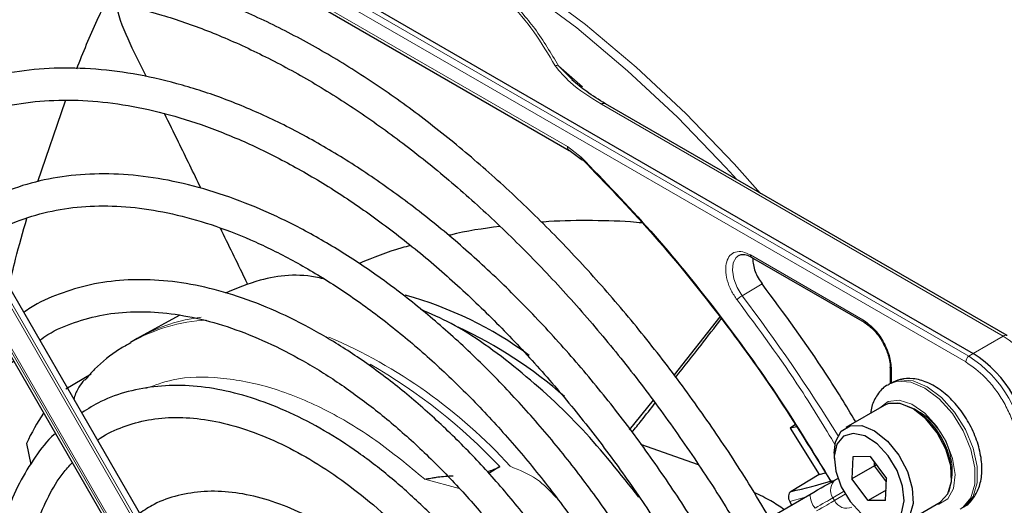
# Paper-space layout 'Blatt4' of a CAD drawing. Header units: millimetres. Extents: x 5 to 418, y 2 to 292.
# Tile 72 of 111: x 129.6 to 139.87, y 212.45 to 217.51. Entities that reach past the tile are written whole.
import ezdxf

# ---------------------------------------------------------------- set-up
doc = ezdxf.new("R2010")
doc.units = ezdxf.units.MM

psp = doc.layouts.new('Blatt4')

# ---------------------------------------------------------------- linework, layer by layer
at = {"color": 7, "linetype": 'Continuous', "lineweight": 18}
for p, q in [((139.503, 214), (126.527, 221.49)), ((139.471, 213.94), (126.495, 221.431)), ((130.649, 218.88), (135.317, 216.185)), ((131.673, 210.768), (127.677, 217.69)), ((127.7, 217.704), (131.697, 210.781)), ((131.475, 210.654), (127.479, 217.576)), ((127.495, 217.585), (131.492, 210.663)), ((135.224, 217.027), (135.473, 216.808)), ((135.671, 216.628), (139.86, 214.21)), ((135.317, 216.185), (135.459, 216.076)), ((137.224, 215.056), (138.398, 214.378)), ((137.346, 214.755), (137.138, 214.631)), ((139.86, 214.21), (139.546, 214.029)), ((139.546, 214.029), (139.503, 214)), ((138.697, 213.86), (138.697, 213.719)), ((134.187, 212.621), (133.828, 212.719)), ((138.196, 212.589), (138.085, 212.524)), ((138.102, 212.495), (138.213, 212.56)), ((137.786, 212.525), (137.634, 212.484)), ((138.085, 212.524), (138.102, 212.495))]:
    psp.add_line(p, q, dxfattribs=at)
at = {"color": 7, "linetype": 'Continuous', "lineweight": 25}
for p, q in [((126.571, 221.52), (139.546, 214.029)), ((130.666, 218.842), (135.335, 216.146)), ((131.752, 210.813), (127.755, 217.735)), ((127.455, 217.562), (131.451, 210.64)), ((130.926, 216.914), (130.779, 217.212)), ((135.405, 216.848), (135.224, 217.027)), ((129.794, 215.821), (130.081, 216.664)), ((139.901, 214.214), (135.712, 216.632)), ((135.334, 216.147), (135.459, 216.053)), ((137.234, 215.033), (138.409, 214.355)), ((131.268, 214.425), (130.862, 214.202)), ((136.906, 214.41), (136.428, 213.806)), ((130.831, 214.185), (130.76, 214.144)), ((130.862, 214.202), (130.831, 214.185)), ((138.682, 213.881), (138.682, 213.716)), ((130.087, 213.661), (130.351, 213.815)), ((138.689, 213.72), (138.665, 213.706)), ((136.211, 213.54), (135.96, 213.233)), ((138.619, 213.487), (138.218, 213.256)), ((137.693, 213.287), (137.64, 213.248)), ((137.708, 213.264), (137.64, 213.248)), ((137.64, 213.248), (137.94, 212.767)), ((129.675, 213.091), (129.72, 212.871)), ((136.684, 212.866), (136.083, 213.08)), ((138.098, 212.989), (138.098, 212.934)), ((138.292, 212.95), (138.281, 212.721)), ((138.474, 212.953), (138.292, 212.95)), ((138.474, 212.953), (138.645, 212.725)), ((134.612, 212.85), (134.496, 212.778)), ((138.517, 212.857), (138.281, 212.721)), ((138.517, 212.857), (138.519, 212.893)), ((138.541, 212.862), (138.517, 212.857)), ((138.643, 212.69), (138.517, 212.857)), ((137.94, 212.767), (137.648, 212.59)), ((137.94, 212.767), (138.008, 212.784)), ((138.116, 212.715), (138.135, 212.726)), ((138.452, 212.494), (138.281, 212.721)), ((138.634, 212.496), (138.645, 212.725)), ((137.495, 212.357), (137.845, 212.559)), ((138.639, 212.602), (138.452, 212.494)), ((137.634, 212.484), (137.654, 212.448)), ((138.634, 212.496), (138.452, 212.494)), ((138.802, 212.245), (139.202, 212.477))]:
    psp.add_line(p, q, dxfattribs=at)
at = {"color": 7, "linetype": 'Continuous', "lineweight": 18, "flags": 128}
for points in [[(131.119, 219.283), (131.272, 219.28), (131.771, 219.234), (132.286, 219.135), (132.812, 218.981), (133.346, 218.776), (133.886, 218.519), (134.428, 218.212), (134.969, 217.857), (135.505, 217.457), (136.034, 217.013), (136.552, 216.529), (137.055, 216.007), (137.331, 215.698)], [(137.083, 215.841), (136.968, 215.968), (136.463, 216.491), (135.943, 216.977), (135.413, 217.423), (134.875, 217.824), (134.333, 218.18), (133.789, 218.488), (133.248, 218.745), (132.711, 218.952), (132.184, 219.105), (131.933, 219.16)], [(137.138, 214.631), (137.085, 214.716), (137.05, 214.808), (137.036, 214.896), (137.044, 214.973), (137.075, 215.029), (137.107, 215.053)], [(138.669, 213.708), (138.759, 213.738), (138.896, 213.729), (139.045, 213.666), (139.194, 213.554), (139.331, 213.402), (139.444, 213.222), (139.524, 213.028), (139.566, 212.837), (139.565, 212.664), (139.522, 212.522), (139.44, 212.424), (139.412, 212.405)], [(139.439, 212.421), (139.464, 212.437), (139.546, 212.536), (139.589, 212.678), (139.589, 212.851), (139.548, 213.042), (139.467, 213.235), (139.354, 213.415), (139.218, 213.568), (139.069, 213.68), (138.92, 213.743), (138.782, 213.752), (138.689, 213.72)], [(139.156, 212.45), (139.188, 212.456), (139.282, 212.514), (139.341, 212.621), (139.358, 212.766), (139.333, 212.934), (139.267, 213.109), (139.166, 213.272), (139.043, 213.406), (138.908, 213.5), (138.776, 213.541), (138.66, 213.528), (138.573, 213.46)], [(138.085, 212.524), (138.068, 212.514), (138.048, 212.503), (138.027, 212.49), (138.004, 212.477), (137.979, 212.463), (137.953, 212.448), (137.926, 212.432), (137.898, 212.416)], [(137.915, 212.388), (137.943, 212.403), (137.97, 212.419), (137.996, 212.434), (138.02, 212.448), (138.043, 212.462), (138.065, 212.474), (138.084, 212.485), (138.102, 212.495)]]:
    psp.add_lwpolyline(points, dxfattribs=at)
at = {"color": 7, "linetype": 'Continuous', "lineweight": 25, "flags": 128}
for points in [[(139.202, 212.477), (139.207, 212.48), (139.284, 212.564), (139.321, 212.694), (139.313, 212.855), (139.262, 213.03), (139.172, 213.2), (139.054, 213.346), (138.921, 213.452), (138.786, 213.508), (138.665, 213.506), (138.619, 213.487)], [(138.098, 212.989), (138.113, 213.108), (138.17, 213.217), (138.265, 213.275), (138.386, 213.276), (138.52, 213.221), (138.654, 213.114), (138.771, 212.968), (138.861, 212.799), (138.912, 212.624), (138.92, 212.463), (138.884, 212.333), (138.807, 212.248), (138.698, 212.218), (138.698, 212.218)], [(138.629, 212.252), (138.73, 212.281), (138.799, 212.364), (138.828, 212.491), (138.812, 212.645), (138.755, 212.809), (138.662, 212.962), (138.545, 213.087), (138.418, 213.168), (138.297, 213.195), (138.196, 213.165), (138.127, 213.082), (138.098, 212.956), (138.114, 212.801), (138.171, 212.638), (138.264, 212.484), (138.381, 212.359), (138.508, 212.279), (138.629, 212.252)], [(137.845, 212.559), (137.885, 212.582), (137.924, 212.605), (137.962, 212.626), (137.998, 212.647), (138.031, 212.666), (138.063, 212.684), (138.091, 212.701), (138.116, 212.715)]]:
    psp.add_lwpolyline(points, dxfattribs=at)
at = {"color": 7, "linetype": 'Continuous', "lineweight": 18}
for centre, radius, start, end in [((135.695, 216.594), 0.0419, 65.6929, 125.6176), ((122.477, 203.508), 18.402, 31.6747, 37.1862), ((131.712, 212.644), 1.775, 96.9623, 118.5981), ((131.658, 212.558), 1.822, 93.2506, 119.5171), ((130.656, 209.148), 5.499, 42.3553, 66.7273), ((139.884, 214.176), 0.0419, 65.6929, 125.6176), ((139.169, 213.131), 1.281, 2.6055, 57.3945), ((139.548, 213.937), 0.0777, 125.6892, 177.1989), ((138.817, 212.928), 1.272, 2.6055, 57.3945), ((130.256, 208.716), 6.005, 43.5031, 60.0024), ((138.604, 212.805), 0.724, 342.0933, 77.9013), ((138.198, 212.604), 0.138, 126.3512, 215.1851), ((138.089, 212.568), 0.244, 182.2032, 218.6037), ((138.228, 212.553), 0.138, 204.8163, 293.6431)]:
    psp.add_arc(centre, radius, start, end, dxfattribs=at)
at = {"color": 7, "linetype": 'Continuous', "lineweight": 25}
for centre, radius, start, end in [((132.602, 210.886), 3.887, 53.4485, 74.7255), ((132.195, 210.057), 4.686, 48.726, 64.9889), ((138.856, 212.95), 1.281, 2.6055, 57.3945), ((131.717, 212.142), 2.251, 145.8395, 155.0841), ((138.511, 212.751), 0.812, 0.4784, 59.5162), ((136.424, 218.128), 5.672, 282.4627, 286.9624)]:
    psp.add_arc(centre, radius, start, end, dxfattribs=at)
for points, knots in [([(137.583, 219.743), (137.837, 219.566), (138.346, 219.211), (139.097, 218.565), (139.827, 217.842), (140.523, 217.046), (141.179, 216.194), (141.572, 215.587), (141.768, 215.285)], [0, 0, 0, 0, 0.16549, 0.332238, 0.5, 0.66775, 0.834504, 1, 1, 1, 1]), ([(137.421, 212.314), (137.351, 212.433), (137.162, 212.756), (136.824, 213.264), (136.415, 213.834), (135.983, 214.379), (135.534, 214.897), (135.069, 215.385), (134.59, 215.839), (134.101, 216.259), (133.604, 216.64), (133.101, 216.982), (132.595, 217.281), (132.089, 217.537), (131.586, 217.747), (131.089, 217.911), (130.599, 218.028), (130.121, 218.096), (129.657, 218.115), (129.21, 218.084), (128.781, 218.006), (128.377, 217.877), (128.06, 217.74), (127.889, 217.63), (127.836, 217.596)], [0, 0, 0, 0, 0.027836, 0.075404, 0.122977, 0.170555, 0.218143, 0.265742, 0.313355, 0.360985, 0.408634, 0.456301, 0.503986, 0.551687, 0.599395, 0.647094, 0.694763, 0.742373, 0.789887, 0.837268, 0.884487, 0.931535, 0.978434, 1, 1, 1, 1]), ([(128.002, 217.307), (128.05, 217.338), (128.207, 217.441), (128.503, 217.568), (128.886, 217.688), (129.293, 217.758), (129.718, 217.781), (130.16, 217.756), (130.617, 217.684), (131.085, 217.565), (131.562, 217.4), (132.046, 217.189), (132.534, 216.933), (133.023, 216.635), (133.51, 216.295), (133.993, 215.916), (134.468, 215.499), (134.933, 215.048), (135.386, 214.563), (135.823, 214.049), (136.242, 213.508), (136.639, 212.942), (136.937, 212.487), (137.093, 212.217), (137.133, 212.147)], [0, 0, 0, 0, 0.0209899, 0.069851, 0.1186882, 0.1673891, 0.2158993, 0.2642148, 0.3123657, 0.3603953, 0.4083456, 0.456251, 0.5041365, 0.5520177, 0.5999032, 0.6477998, 0.6957108, 0.7436373, 0.7915784, 0.8395326, 0.8874977, 0.9354713, 0.9834506, 1, 1, 1, 1]), ([(130.199, 216.996), (130.268, 217.167), (130.363, 217.406), (130.475, 217.631), (130.507, 217.694)], [0, 0, 0, 0, 0.717609, 1, 1, 1, 1]), ([(130.779, 217.212), (130.72, 217.339), (130.649, 217.49), (130.615, 217.652), (130.609, 217.678)], [0, 0, 0, 0, 0.838404, 1, 1, 1, 1]), ([(136.817, 211.965), (136.744, 212.088), (136.559, 212.4), (136.234, 212.883), (135.846, 213.411), (135.437, 213.912), (135.011, 214.386), (134.57, 214.828), (134.117, 215.236), (133.654, 215.607), (133.185, 215.938), (132.713, 216.229), (132.239, 216.476), (131.768, 216.678), (131.301, 216.833), (130.843, 216.941), (130.396, 217), (129.963, 217.01), (129.548, 216.97), (129.152, 216.883), (128.783, 216.743), (128.544, 216.631), (128.437, 216.555), (128.437, 216.555)], [0, 0, 0, 0, 0.032875, 0.083822, 0.134775, 0.185738, 0.236713, 0.287705, 0.338718, 0.389753, 0.440814, 0.491899, 0.543005, 0.594125, 0.645237, 0.696311, 0.747305, 0.798171, 0.848856, 0.899324, 0.949573, 0.99965, 1, 1, 1, 1]), ([(135.712, 216.632), (135.645, 216.673), (135.518, 216.751), (135.414, 216.839), (135.364, 216.881)], [0, 0, 0, 0, 0.527814, 1, 1, 1, 1]), ([(128.607, 216.26), (128.663, 216.297), (128.822, 216.399), (129.113, 216.518), (129.475, 216.619), (129.859, 216.67), (130.261, 216.674), (130.679, 216.63), (131.11, 216.54), (131.551, 216.402), (132, 216.219), (132.453, 215.992), (132.908, 215.721), (133.362, 215.408), (133.812, 215.056), (134.255, 214.666), (134.687, 214.242), (135.106, 213.785), (135.51, 213.299), (135.894, 212.787), (136.236, 212.286), (136.439, 211.95), (136.529, 211.799)], [0, 0, 0, 0, 0.02882, 0.081368, 0.133858, 0.186143, 0.238166, 0.289941, 0.341521, 0.392971, 0.444344, 0.49568, 0.547008, 0.598338, 0.649681, 0.701044, 0.752426, 0.803828, 0.855246, 0.906678, 0.95812, 1, 1, 1, 1]), ([(131.496, 215.749), (131.418, 215.91), (131.291, 216.171), (131.163, 216.432), (131.114, 216.531)], [0, 0, 0, 0, 0.618379, 1, 1, 1, 1]), ([(135.459, 216.076), (135.458, 216.072), (135.456, 216.065), (135.456, 216.056), (135.46, 216.049), (135.468, 216.046), (135.474, 216.047), (135.476, 216.048)], [0, 0, 0, 0, 0.185198, 0.353278, 0.637072, 0.852757, 1, 1, 1, 1]), ([(135.459, 216.076), (135.704, 215.823), (136.194, 215.316), (136.884, 214.467), (137.516, 213.595), (137.886, 212.987), (138.061, 212.699)], [0, 0, 0, 0, 0.255028, 0.511552, 0.768077, 1, 1, 1, 1]), ([(135.476, 216.048), (135.715, 215.801), (136.192, 215.308), (136.864, 214.484), (137.499, 213.613), (137.878, 212.995), (138.068, 212.686)], [0, 0, 0, 0, 0.25, 0.5, 0.75, 1, 1, 1, 1]), ([(136.214, 211.617), (136.123, 211.767), (135.926, 212.091), (135.594, 212.567), (135.227, 213.044), (134.839, 213.495), (134.436, 213.915), (134.02, 214.302), (133.594, 214.653), (133.16, 214.965), (132.723, 215.236), (132.284, 215.464), (131.848, 215.646), (131.416, 215.781), (130.994, 215.869), (130.583, 215.907), (130.188, 215.895), (129.811, 215.836), (129.459, 215.724), (129.202, 215.612), (129.073, 215.524), (129.044, 215.503)], [0, 0, 0, 0, 0.047335, 0.102503, 0.157679, 0.212871, 0.268083, 0.323322, 0.378591, 0.433894, 0.489232, 0.544601, 0.599988, 0.65536, 0.710671, 0.765857, 0.820841, 0.875554, 0.929964, 0.984107, 1, 1, 1, 1]), ([(129.209, 215.216), (129.29, 215.264), (129.466, 215.37), (129.77, 215.479), (130.111, 215.551), (130.474, 215.575), (130.852, 215.551), (131.245, 215.48), (131.649, 215.362), (132.061, 215.199), (132.478, 214.991), (132.897, 214.739), (133.315, 214.447), (133.728, 214.115), (134.133, 213.746), (134.527, 213.343), (134.906, 212.909), (135.269, 212.448), (135.609, 211.961), (135.828, 211.627), (135.926, 211.452), (135.927, 211.451)], [0, 0, 0, 0, 0.047732, 0.104951, 0.162001, 0.218715, 0.275061, 0.331102, 0.386935, 0.442647, 0.498302, 0.553942, 0.609585, 0.665249, 0.720938, 0.776655, 0.832397, 0.88816, 0.943939, 0.999729, 1, 1, 1, 1]), ([(129.492, 214.727), (129.515, 214.823), (129.572, 215.065), (129.639, 215.297), (129.68, 215.437)], [0, 0, 0, 0, 0.3961702, 1, 1, 1, 1]), ([(136.096, 215.389), (136.056, 215.393), (135.864, 215.411), (135.52, 215.415), (135.21, 215.412), (135.054, 215.397), (135.048, 215.396)], [0, 0, 0, 0, 0.1139989, 0.5453235, 0.9831017, 1, 1, 1, 1]), ([(131.985, 214.744), (131.975, 214.765), (131.88, 214.962), (131.783, 215.16), (131.697, 215.336)], [0, 0, 0, 0, 0.103823, 1, 1, 1, 1]), ([(134.611, 215.353), (134.438, 215.33), (134.258, 215.306), (134.085, 215.26), (134.079, 215.259)], [0, 0, 0, 0, 0.96483, 1, 1, 1, 1]), ([(133.679, 215.153), (133.649, 215.145), (133.466, 215.098), (133.291, 215.027), (133.145, 214.968)], [0, 0, 0, 0, 0.16348, 1, 1, 1, 1]), ([(137.109, 215.05), (137.114, 215.054), (137.131, 215.065), (137.175, 215.06), (137.223, 215.042), (137.249, 215.023), (137.257, 215.017)], [0, 0, 0, 0, 0.190435, 0.569384, 0.881277, 1, 1, 1, 1]), ([(137.224, 215.056), (137.225, 215.051), (137.226, 215.041), (137.23, 215.034), (137.234, 215.033), (137.235, 215.033)], [0, 0, 0, 0, 0.483449, 0.966898, 1, 1, 1, 1]), ([(135.609, 211.267), (135.584, 211.31), (135.467, 211.514), (135.231, 211.862), (134.904, 212.306), (134.555, 212.723), (134.19, 213.111), (133.811, 213.466), (133.422, 213.785), (133.026, 214.065), (132.625, 214.304), (132.225, 214.498), (131.827, 214.646), (131.436, 214.747), (131.055, 214.799), (130.689, 214.8), (130.34, 214.753), (130.015, 214.654), (129.784, 214.554), (129.67, 214.473), (129.648, 214.457)], [0, 0, 0, 0, 0.015977, 0.076619, 0.137271, 0.197942, 0.258641, 0.319377, 0.380158, 0.440989, 0.501871, 0.562796, 0.623736, 0.68463, 0.74539, 0.805902, 0.866048, 0.925763, 0.985086, 1, 1, 1, 1]), ([(132.772, 214.807), (132.759, 214.81), (132.521, 214.866), (132.164, 214.831), (131.869, 214.707), (131.752, 214.658)], [0, 0, 0, 0, 0.0347134, 0.6142278, 1, 1, 1, 1]), ([(138.323, 213.316), (138.222, 213.482), (137.92, 213.982), (137.575, 214.445), (137.346, 214.755)], [0, 0, 0, 0, 0.3331094, 1, 1, 1, 1]), ([(136.062, 212.53), (135.87, 212.773), (135.474, 213.27), (134.805, 213.874), (134.23, 214.295), (133.893, 214.44), (133.788, 214.486)], [0, 0, 0, 0, 0.27983, 0.573837, 0.867844, 1, 1, 1, 1]), ([(129.815, 214.167), (129.843, 214.187), (129.953, 214.266), (130.173, 214.357), (130.473, 214.439), (130.796, 214.471), (131.136, 214.456), (131.491, 214.393), (131.857, 214.284), (132.23, 214.13), (132.608, 213.931), (132.987, 213.689), (133.364, 213.407), (133.734, 213.087), (134.095, 212.731), (134.442, 212.344), (134.772, 211.929), (135.068, 211.514), (135.242, 211.23), (135.321, 211.101)], [0, 0, 0, 0, 0.0213, 0.084609, 0.147915, 0.210788, 0.273103, 0.334941, 0.396461, 0.457805, 0.519077, 0.580333, 0.641603, 0.702907, 0.764251, 0.825634, 0.887048, 0.948488, 1, 1, 1, 1]), ([(136.446, 213.782), (136.534, 213.892), (136.694, 214.093), (136.85, 214.298), (136.921, 214.39)], [0, 0, 0, 0, 0.551952, 1, 1, 1, 1]), ([(138.409, 214.355), (138.412, 214.354), (138.418, 214.351), (138.427, 214.355), (138.432, 214.356)], [0, 0, 0, 0, 0.482293, 1, 1, 1, 1]), ([(138.411, 214.353), (138.428, 214.342), (138.463, 214.32), (138.518, 214.267), (138.566, 214.209), (138.592, 214.165), (138.601, 214.15)], [0, 0, 0, 0, 0.244303, 0.500854, 0.825035, 1, 1, 1, 1]), ([(130.763, 214.138), (130.723, 214.117), (130.587, 214.043), (130.424, 213.912), (130.318, 213.789), (130.284, 213.75)], [0, 0, 0, 0, 0.2200928, 0.7564213, 1, 1, 1, 1]), ([(138.601, 214.15), (138.623, 214.108), (138.652, 214.049), (138.674, 213.965), (138.683, 213.912), (138.681, 213.882), (138.681, 213.873)], [0, 0, 0, 0, 0.440805, 0.613959, 0.88685, 1, 1, 1, 1]), ([(129.864, 207.95), (129.861, 207.955), (129.767, 208.115), (129.604, 208.444), (129.382, 208.934), (129.195, 209.429), (129.039, 209.923), (128.919, 210.411), (128.833, 210.89), (128.784, 211.354), (128.772, 211.799), (128.795, 212.22), (128.855, 212.614), (128.949, 212.976), (129.076, 213.305), (129.237, 213.596), (129.392, 213.812), (129.503, 213.915), (129.541, 213.949)], [0, 0, 0, 0, 0.002079, 0.070996, 0.1399, 0.208781, 0.277628, 0.346429, 0.415177, 0.483863, 0.552488, 0.62106, 0.689605, 0.758159, 0.826801, 0.895661, 0.964912, 1, 1, 1, 1]), ([(138.682, 213.881), (138.683, 213.884), (138.684, 213.891), (138.691, 213.897), (138.695, 213.9)], [0, 0, 0, 0, 0.482332, 1, 1, 1, 1]), ([(139.434, 212.424), (139.446, 212.428), (139.499, 212.451), (139.566, 212.534), (139.624, 212.661), (139.645, 212.815), (139.627, 212.988), (139.572, 213.172), (139.481, 213.351), (139.362, 213.512), (139.222, 213.643), (139.073, 213.732), (138.925, 213.772), (138.793, 213.769), (138.721, 213.732), (138.69, 213.716)], [0, 0, 0, 0, 0.020926, 0.097604, 0.173528, 0.254016, 0.339975, 0.427864, 0.515563, 0.603442, 0.692189, 0.782724, 0.863809, 0.939448, 1, 1, 1, 1]), ([(130.279, 213.754), (130.26, 213.729), (130.217, 213.674), (130.181, 213.601), (130.171, 213.557), (130.17, 213.552)], [0, 0, 0, 0, 0.428379, 0.939585, 1, 1, 1, 1]), ([(135.006, 210.919), (134.925, 211.049), (134.756, 211.319), (134.47, 211.705), (134.159, 212.077), (133.83, 212.419), (133.489, 212.728), (133.138, 212.999), (132.781, 213.23), (132.422, 213.417), (132.064, 213.559), (131.712, 213.654), (131.37, 213.699), (131.042, 213.694), (130.734, 213.638), (130.468, 213.545), (130.317, 213.451), (130.252, 213.411)], [0, 0, 0, 0, 0.062858, 0.131038, 0.199246, 0.2675, 0.335815, 0.404205, 0.472678, 0.541229, 0.609831, 0.678385, 0.746745, 0.814711, 0.882086, 0.948789, 1, 1, 1, 1]), ([(138.671, 213.705), (138.662, 213.701), (138.612, 213.681), (138.546, 213.601), (138.491, 213.501), (138.482, 213.43), (138.479, 213.406)], [0, 0, 0, 0, 0.077899, 0.451637, 0.81994, 1, 1, 1, 1]), ([(135.989, 213.207), (136.022, 213.247), (136.104, 213.348), (136.184, 213.451), (136.232, 213.512)], [0, 0, 0, 0, 0.402502, 1, 1, 1, 1]), ([(130.418, 213.123), (130.427, 213.13), (130.506, 213.192), (130.68, 213.268), (130.941, 213.344), (131.227, 213.369), (131.529, 213.347), (131.845, 213.278), (132.171, 213.163), (132.503, 213.003), (132.838, 212.8), (133.171, 212.556), (133.499, 212.274), (133.817, 211.957), (134.122, 211.608), (134.407, 211.232), (134.606, 210.944), (134.701, 210.778), (134.716, 210.752)], [0, 0, 0, 0, 0.009214, 0.081011, 0.153071, 0.224451, 0.2949, 0.364606, 0.433868, 0.502926, 0.57193, 0.640938, 0.709995, 0.779115, 0.848296, 0.917527, 0.986793, 1, 1, 1, 1]), ([(129.977, 213.194), (129.973, 213.19), (129.892, 213.122), (129.763, 212.951), (129.595, 212.68), (129.464, 212.367), (129.369, 212.021), (129.312, 211.645), (129.292, 211.243), (129.311, 210.821), (129.367, 210.382), (129.461, 209.933), (129.591, 209.477), (129.755, 209.022), (129.949, 208.57), (130.103, 208.278), (130.18, 208.132)], [0, 0, 0, 0, 0.004033, 0.07871, 0.15389, 0.229752, 0.306249, 0.383198, 0.460397, 0.537693, 0.614972, 0.6922, 0.769368, 0.846482, 0.923554, 1, 1, 1, 1]), ([(130.469, 208.3), (130.401, 208.427), (130.258, 208.696), (130.075, 209.119), (129.915, 209.557), (129.79, 209.993), (129.699, 210.421), (129.644, 210.836), (129.626, 211.233), (129.643, 211.606), (129.696, 211.952), (129.783, 212.267), (129.903, 212.545), (130.027, 212.754), (130.12, 212.854), (130.153, 212.889)], [0, 0, 0, 0, 0.072943, 0.153521, 0.234056, 0.314528, 0.394918, 0.475208, 0.555393, 0.63548, 0.715511, 0.795552, 0.875749, 0.95636, 1, 1, 1, 1]), ([(134.479, 212.796), (134.497, 212.801), (134.547, 212.815), (134.587, 212.836), (134.612, 212.85)], [0, 0, 0, 0, 0.362002, 1, 1, 1, 1]), ([(133.828, 212.719), (133.849, 212.722), (133.884, 212.727), (133.932, 212.735), (134.005, 212.748), (134.07, 212.75), (134.126, 212.753)], [0, 0, 0, 0, 0.259433, 0.424802, 0.511819, 1, 1, 1, 1]), ([(134.401, 210.57), (134.329, 210.683), (134.18, 210.916), (133.926, 211.243), (133.649, 211.551), (133.357, 211.826), (133.054, 212.065), (132.744, 212.264), (132.432, 212.42), (132.122, 212.528), (131.819, 212.588), (131.527, 212.597), (131.255, 212.554), (131.028, 212.477), (130.906, 212.395), (130.857, 212.363)], [0, 0, 0, 0, 0.074384, 0.153857, 0.233394, 0.313032, 0.392803, 0.472727, 0.552799, 0.632945, 0.712925, 0.792378, 0.870881, 0.948205, 1, 1, 1, 1]), ([(137.574, 212.402), (137.53, 212.433), (137.434, 212.498), (137.323, 212.55), (137.264, 212.578)], [0, 0, 0, 0, 0.462677, 1, 1, 1, 1]), ([(137.648, 212.59), (137.641, 212.585), (137.628, 212.573), (137.619, 212.545), (137.62, 212.514), (137.629, 212.494), (137.634, 212.484)], [0, 0, 0, 0, 0.243701, 0.495029, 0.749466, 1, 1, 1, 1])]:
    psp.add_open_spline(points, degree=3, knots=knots, dxfattribs=at)
at = {"color": 7, "linetype": 'Continuous', "lineweight": 18}
for points, knots in [([(131.766, 219.003), (131.972, 218.963), (132.372, 218.886), (132.942, 218.724), (133.469, 218.527), (133.949, 218.288), (134.363, 218.011), (134.704, 217.707), (134.984, 217.378), (135.118, 217.147), (135.187, 217.028)], [0, 0, 0, 0, 0.12858, 0.250086, 0.375109, 0.5, 0.624891, 0.749913, 0.871409, 1, 1, 1, 1]), ([(135.224, 217.027), (135.146, 217.158), (134.999, 217.407), (134.701, 217.745), (134.361, 218.038), (133.972, 218.295), (133.528, 218.52), (133.021, 218.716), (132.436, 218.888), (132.004, 218.972), (131.778, 219.017)], [0, 0, 0, 0, 0.140701, 0.267721, 0.384941, 0.499776, 0.614572, 0.731748, 0.859012, 1, 1, 1, 1]), ([(135.224, 217.027), (135.218, 217.028), (135.206, 217.031), (135.194, 217.029), (135.187, 217.028)], [0, 0, 0, 0, 0.483164, 1, 1, 1, 1]), ([(135.187, 217.028), (135.236, 216.969), (135.358, 216.821), (135.553, 216.701), (135.671, 216.628)], [0, 0, 0, 0, 0.39819, 1, 1, 1, 1]), ([(135.317, 216.185), (135.318, 216.177), (135.32, 216.161), (135.328, 216.148), (135.334, 216.147), (135.334, 216.147)], [0, 0, 0, 0, 0.498396, 0.996791, 1, 1, 1, 1]), ([(137.085, 214.588), (137.064, 214.619), (137.02, 214.684), (136.979, 214.794), (136.962, 214.899), (136.973, 214.988), (137.008, 215.055), (137.067, 215.091), (137.142, 215.094), (137.197, 215.068), (137.224, 215.056)], [0, 0, 0, 0, 0.121713, 0.25, 0.378287, 0.5, 0.621713, 0.75, 0.878287, 1, 1, 1, 1]), ([(137.085, 214.588), (137.088, 214.591), (137.094, 214.598), (137.108, 214.61), (137.123, 214.622), (137.133, 214.628), (137.138, 214.631)], [0, 0, 0, 0, 0.25, 0.5, 0.75, 1, 1, 1, 1]), ([(138.113, 213.067), (137.994, 213.264), (137.675, 213.792), (137.313, 214.281), (137.085, 214.588)], [0, 0, 0, 0, 0.373651, 1, 1, 1, 1]), ([(138.398, 214.378), (138.437, 214.35), (138.516, 214.295), (138.614, 214.158), (138.683, 214.004), (138.692, 213.908), (138.697, 213.86)], [0, 0, 0, 0, 0.25, 0.499999, 0.75, 1, 1, 1, 1]), ([(138.398, 214.378), (138.399, 214.373), (138.4, 214.364), (138.404, 214.356), (138.408, 214.355), (138.409, 214.355)], [0, 0, 0, 0, 0.483464, 0.966928, 1, 1, 1, 1]), ([(138.697, 213.86), (138.693, 213.863), (138.685, 213.869), (138.681, 213.877), (138.682, 213.881), (138.682, 213.881)], [0, 0, 0, 0, 0.4834981, 0.9669963, 1, 1, 1, 1]), ([(140.021, 212.987), (140.014, 213.072), (140.002, 213.201), (139.934, 213.389), (139.863, 213.531), (139.774, 213.664), (139.646, 213.817), (139.54, 213.892), (139.471, 213.94)], [0, 0, 0, 0, 0.239457, 0.368361, 0.5, 0.631639, 0.760543, 1, 1, 1, 1]), ([(133.828, 212.719), (133.659, 212.858), (133.315, 213.144), (132.775, 213.463), (132.227, 213.688), (131.695, 213.79), (131.25, 213.786), (131.012, 213.697), (130.919, 213.663)], [0, 0, 0, 0, 0.166955, 0.341, 0.520114, 0.701876, 0.883637, 1, 1, 1, 1]), ([(135.199, 212.527), (135.135, 212.595), (135.002, 212.738), (134.816, 212.813), (134.719, 212.852)], [0, 0, 0, 0, 0.478576, 1, 1, 1, 1])]:
    psp.add_open_spline(points, degree=3, knots=knots, dxfattribs=at)
at = {"color": 7, "linetype": 'Continuous', "lineweight": 25}
psp.add_open_spline([(137.248, 215.017), (137.25, 214.995), (137.252, 214.953), (137.273, 214.884), (137.303, 214.816), (137.332, 214.775), (137.346, 214.755)], degree=3, dxfattribs=at)

doc.saveas('drawing.dxf')
